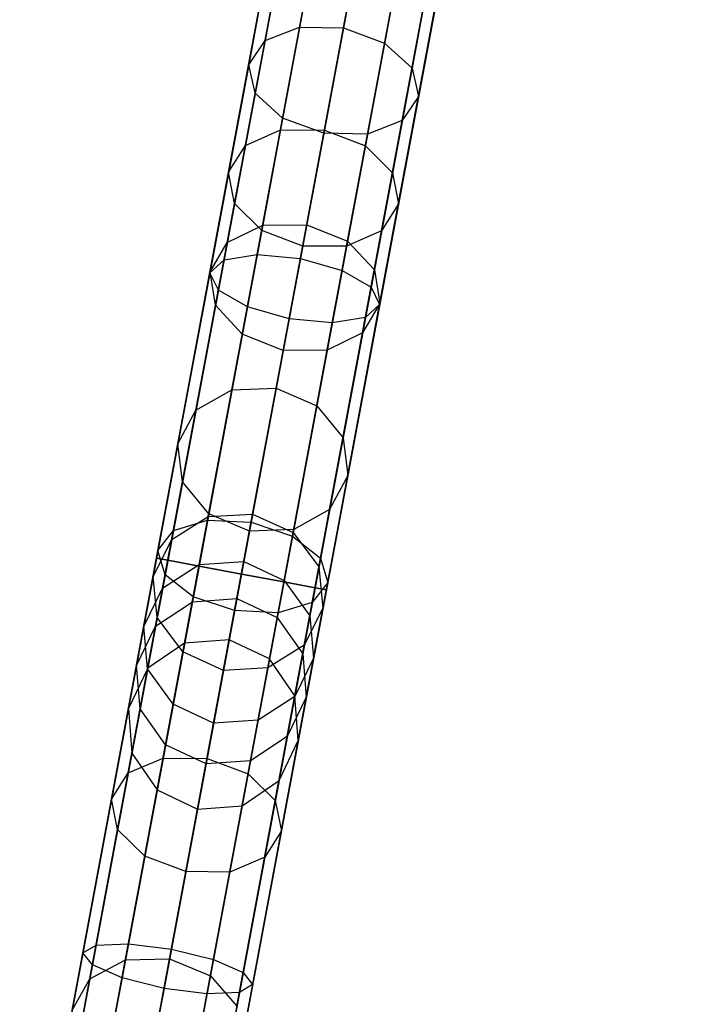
# Model space of a CAD drawing. Extents: x -129 to 129, y -127 to 130.
# Tile 124 of 188: x -17.46 to -9.66, y -83.41 to -72.02. Entities that reach past the tile are written whole.
import ezdxf

# ---------------------------------------------------------------- set-up
doc = ezdxf.new("R2010")
doc.units = 0
doc.header["$LTSCALE"] = 25.4
doc.layers.get('0').update_dxf_attribs({"linetype": 'CONTINUOUS'})

# ---------------------------------------------------------------- blocks, each defined once
blk = doc.blocks.new('NOME_B_PM2_STL')
at = {"color": 0}
for p, q in [((118.561, -56.76, 524.578), (109.374, -105.909, 524.578)), ((118.561, -56.76, 524.578), (109.374, -105.909, 524.578)), ((109.374, -105.909, 344.578), (118.561, -56.76, 344.578)), ((109.374, -105.909, 344.578), (118.561, -56.76, 344.578)), ((118.693, -56.785, 525.078), (109.505, -105.933, 525.078)), ((118.693, -56.785, 525.078), (109.505, -105.933, 525.078)), ((118.693, -56.785, 524.078), (109.505, -105.933, 524.078)), ((118.693, -56.785, 524.078), (109.505, -105.933, 524.078)), ((109.505, -105.933, 344.078), (118.693, -56.785, 344.078)), ((109.505, -105.933, 344.078), (118.693, -56.785, 344.078)), ((109.505, -105.933, 345.078), (118.693, -56.785, 345.078)), ((109.505, -105.933, 345.078), (118.693, -56.785, 345.078)), ((119.053, -56.852, 525.444), (109.865, -106, 525.444)), ((119.053, -56.852, 525.444), (109.865, -106, 525.444)), ((119.053, -56.852, 523.712), (109.865, -106, 523.712)), ((119.053, -56.852, 523.712), (109.865, -106, 523.712)), ((109.865, -106, 343.712), (119.053, -56.852, 343.712)), ((109.865, -106, 343.712), (119.053, -56.852, 343.712)), ((109.865, -106, 345.444), (119.053, -56.852, 345.444)), ((109.865, -106, 345.444), (119.053, -56.852, 345.444)), ((119.544, -56.944, 523.578), (110.357, -106.092, 523.578)), ((119.544, -56.944, 525.578), (110.357, -106.092, 525.578)), ((119.544, -56.944, 525.578), (110.357, -106.092, 525.578)), ((119.544, -56.944, 523.578), (110.357, -106.092, 523.578)), ((110.357, -106.092, 345.578), (119.544, -56.944, 345.578)), ((110.357, -106.092, 343.578), (119.544, -56.944, 343.578)), ((110.357, -106.092, 343.578), (119.544, -56.944, 343.578)), ((110.357, -106.092, 345.578), (119.544, -56.944, 345.578)), ((120.036, -57.036, 523.712), (110.848, -106.184, 523.712)), ((120.036, -57.036, 523.712), (110.848, -106.184, 523.712)), ((120.036, -57.036, 525.444), (110.848, -106.184, 525.444)), ((120.036, -57.036, 525.444), (110.848, -106.184, 525.444)), ((110.848, -106.184, 345.444), (120.036, -57.036, 345.444)), ((110.848, -106.184, 345.444), (120.036, -57.036, 345.444)), ((110.848, -106.184, 343.712), (120.036, -57.036, 343.712)), ((110.848, -106.184, 343.712), (120.036, -57.036, 343.712)), ((120.395, -57.103, 524.078), (111.208, -106.251, 524.078)), ((120.395, -57.103, 524.078), (111.208, -106.251, 524.078)), ((120.395, -57.103, 525.078), (111.208, -106.251, 525.078)), ((120.395, -57.103, 525.078), (111.208, -106.251, 525.078)), ((111.208, -106.251, 345.078), (120.395, -57.103, 345.078)), ((111.208, -106.251, 345.078), (120.395, -57.103, 345.078)), ((111.208, -106.251, 344.078), (120.395, -57.103, 344.078)), ((111.208, -106.251, 344.078), (120.395, -57.103, 344.078)), ((120.527, -57.127, 524.578), (111.34, -106.276, 524.578)), ((120.527, -57.127, 524.578), (111.34, -106.276, 524.578)), ((111.34, -106.276, 344.578), (120.527, -57.127, 344.578)), ((111.34, -106.276, 344.578), (120.527, -57.127, 344.578)), ((117.654, -61.612, 327.578), (114.313, -79.484, 327.578)), ((117.654, -61.612, 327.578), (114.313, -79.484, 327.578)), ((117.786, -61.637, 328.078), (114.445, -79.508, 328.078)), ((117.786, -61.637, 328.078), (114.445, -79.508, 328.078)), ((117.786, -61.637, 327.078), (114.445, -79.508, 327.078)), ((117.786, -61.637, 327.078), (114.445, -79.508, 327.078)), ((118.146, -61.704, 328.444), (114.805, -79.575, 328.444)), ((118.146, -61.704, 328.444), (114.805, -79.575, 328.444)), ((118.146, -61.704, 326.712), (114.805, -79.575, 326.712)), ((118.146, -61.704, 326.712), (114.805, -79.575, 326.712)), ((118.637, -61.796, 326.578), (115.296, -79.667, 326.578)), ((118.637, -61.796, 328.578), (115.296, -79.667, 328.578)), ((118.637, -61.796, 328.578), (115.296, -79.667, 328.578)), ((118.637, -61.796, 326.578), (115.296, -79.667, 326.578)), ((119.128, -61.888, 326.712), (115.788, -79.759, 326.712)), ((119.128, -61.888, 326.712), (115.788, -79.759, 326.712)), ((119.128, -61.888, 328.444), (115.788, -79.759, 328.444)), ((119.128, -61.888, 328.444), (115.788, -79.759, 328.444)), ((119.488, -61.955, 327.078), (116.148, -79.826, 327.078)), ((119.488, -61.955, 327.078), (116.148, -79.826, 327.078)), ((119.488, -61.955, 328.078), (116.148, -79.826, 328.078)), ((119.488, -61.955, 328.078), (116.148, -79.826, 328.078)), ((119.62, -61.98, 327.578), (116.279, -79.851, 327.578)), ((119.62, -61.98, 327.578), (116.279, -79.851, 327.578)), ((115.748, -74.531, 33.584), (116.459, -70.727, 30.789)), ((115.748, -74.531, 33.584), (116.459, -70.727, 30.789)), ((116.459, -70.727, 688.367), (115.97, -73.341, 686.61)), ((116.459, -70.727, 688.367), (115.97, -73.341, 686.61)), ((115.342, -74.709, 33.316), (116.067, -70.832, 30.468)), ((115.342, -74.709, 33.316), (116.067, -70.832, 30.468)), ((116.067, -70.832, 688.688), (115.569, -73.496, 686.897)), ((116.067, -70.832, 688.688), (115.569, -73.496, 686.897)), ((116.962, -70.755, 30.907), (116.256, -74.533, 33.682)), ((116.962, -70.755, 30.907), (116.256, -74.533, 33.682)), ((116.477, -73.351, 686.505), (116.962, -70.755, 688.249)), ((116.477, -73.351, 686.505), (116.962, -70.755, 688.249)), ((116.731, -74.715, 33.584), (117.442, -70.91, 30.789)), ((116.731, -74.715, 33.584), (117.442, -70.91, 30.789)), ((117.442, -70.91, 688.367), (116.953, -73.525, 686.61)), ((117.442, -70.91, 688.367), (116.953, -73.525, 686.61)), ((115.148, -75.02, 32.951), (115.891, -71.043, 30.029)), ((115.148, -75.02, 32.951), (115.891, -71.043, 30.029)), ((115.891, -71.043, 689.126), (115.38, -73.776, 687.29)), ((115.891, -71.043, 689.126), (115.38, -73.776, 687.29)), ((117.045, -75.028, 33.316), (117.769, -71.15, 30.468)), ((117.045, -75.028, 33.316), (117.769, -71.15, 30.468)), ((117.769, -71.15, 688.688), (117.271, -73.814, 686.897)), ((117.769, -71.15, 688.688), (117.271, -73.814, 686.897)), ((115.217, -75.38, 32.585), (115.979, -71.303, 29.591)), ((115.217, -75.38, 32.585), (115.979, -71.303, 29.591)), ((115.979, -71.303, 689.565), (115.455, -74.104, 687.683)), ((115.979, -71.303, 689.565), (115.455, -74.104, 687.683)), ((117.114, -75.387, 32.951), (117.857, -71.411, 30.029)), ((117.114, -75.387, 32.951), (117.857, -71.411, 30.029)), ((117.857, -71.411, 689.126), (117.346, -74.143, 687.29)), ((117.857, -71.411, 689.126), (117.346, -74.143, 687.29)), ((115.531, -75.692, 32.317), (116.306, -71.543, 29.269)), ((115.531, -75.692, 32.317), (116.306, -71.543, 29.269)), ((116.306, -71.543, 689.886), (115.773, -74.394, 687.971)), ((116.306, -71.543, 689.886), (115.773, -74.394, 687.971)), ((116.919, -75.698, 32.585), (117.681, -71.622, 29.591)), ((116.919, -75.698, 32.585), (117.681, -71.622, 29.591)), ((117.681, -71.622, 689.565), (117.158, -74.423, 687.683)), ((117.681, -71.622, 689.565), (117.158, -74.423, 687.683)), ((116.005, -75.874, 32.219), (116.786, -71.698, 29.152)), ((116.005, -75.874, 32.219), (116.786, -71.698, 29.152)), ((116.786, -71.698, 690.004), (116.25, -74.568, 688.076)), ((116.786, -71.698, 690.004), (116.25, -74.568, 688.076)), ((116.514, -75.876, 32.317), (117.289, -71.727, 29.269)), ((116.514, -75.876, 32.317), (117.289, -71.727, 29.269)), ((117.289, -71.727, 689.886), (116.756, -74.578, 687.971)), ((117.289, -71.727, 689.886), (116.756, -74.578, 687.971)), ((114.93, -76.183, 542.892), (115.574, -72.737, 541.909)), ((114.93, -76.183, 542.892), (115.574, -72.737, 541.909)), ((115.095, -76.032, 543.359), (115.723, -72.673, 542.401)), ((115.095, -76.032, 543.359), (115.723, -72.673, 542.401)), ((115.479, -75.971, 543.701), (116.095, -72.675, 542.761)), ((115.479, -75.971, 543.701), (116.095, -72.675, 542.761)), ((116.591, -72.743, 542.893), (115.979, -76.016, 543.827)), ((116.591, -72.743, 542.893), (115.979, -76.016, 543.827)), ((115.029, -76.383, 542.425), (115.689, -72.851, 541.418)), ((115.029, -76.383, 542.425), (115.689, -72.851, 541.418)), ((116.461, -76.155, 543.701), (117.078, -72.858, 542.761)), ((116.461, -76.155, 543.701), (117.078, -72.858, 542.761)), ((115.365, -76.578, 542.083), (116.037, -72.983, 541.058)), ((115.365, -76.578, 542.083), (116.037, -72.983, 541.058)), ((116.797, -76.35, 543.359), (117.425, -72.991, 542.401)), ((116.797, -76.35, 543.359), (117.425, -72.991, 542.401)), ((115.848, -76.717, 541.958), (116.524, -73.099, 540.926)), ((115.848, -76.717, 541.958), (116.524, -73.099, 540.926)), ((116.896, -76.55, 542.892), (117.54, -73.104, 541.909)), ((116.896, -76.55, 542.892), (117.54, -73.104, 541.909)), ((116.348, -76.762, 542.083), (117.02, -73.167, 541.058)), ((116.348, -76.762, 542.083), (117.02, -73.167, 541.058)), ((116.732, -76.701, 542.425), (117.392, -73.169, 541.418)), ((116.732, -76.701, 542.425), (117.392, -73.169, 541.418)), ((115.97, -73.341, 686.61), (115.542, -75.632, 684.436)), ((115.97, -73.341, 686.61), (115.542, -75.632, 684.436)), ((115.569, -73.496, 686.897), (115.97, -73.341, 686.61)), ((115.569, -73.496, 686.897), (115.97, -73.341, 686.61)), ((115.97, -73.341, 686.61), (116.477, -73.351, 686.505)), ((115.97, -73.341, 686.61), (116.477, -73.351, 686.505)), ((116.052, -75.627, 684.346), (116.477, -73.351, 686.505)), ((116.052, -75.627, 684.346), (116.477, -73.351, 686.505)), ((116.477, -73.351, 686.505), (116.953, -73.525, 686.61)), ((116.477, -73.351, 686.505), (116.953, -73.525, 686.61)), ((115.569, -73.496, 686.897), (115.132, -75.831, 684.682)), ((115.569, -73.496, 686.897), (115.132, -75.831, 684.682)), ((115.38, -73.776, 687.29), (115.569, -73.496, 686.897)), ((115.38, -73.776, 687.29), (115.569, -73.496, 686.897)), ((116.953, -73.525, 686.61), (116.525, -75.816, 684.436)), ((116.953, -73.525, 686.61), (116.525, -75.816, 684.436)), ((116.953, -73.525, 686.61), (117.271, -73.814, 686.897)), ((116.953, -73.525, 686.61), (117.271, -73.814, 686.897)), ((115.38, -73.776, 687.29), (114.933, -76.171, 685.018)), ((115.38, -73.776, 687.29), (114.933, -76.171, 685.018)), ((115.455, -74.104, 687.683), (115.38, -73.776, 687.29)), ((115.455, -74.104, 687.683), (115.38, -73.776, 687.29)), ((117.271, -73.814, 686.897), (116.835, -76.15, 684.682)), ((117.271, -73.814, 686.897), (116.835, -76.15, 684.682)), ((117.271, -73.814, 686.897), (117.346, -74.143, 687.29)), ((117.271, -73.814, 686.897), (117.346, -74.143, 687.29)), ((115.455, -74.104, 687.683), (114.996, -76.559, 685.354)), ((115.455, -74.104, 687.683), (114.996, -76.559, 685.354)), ((115.773, -74.394, 687.971), (115.455, -74.104, 687.683)), ((115.773, -74.394, 687.971), (115.455, -74.104, 687.683)), ((117.346, -74.143, 687.29), (116.898, -76.538, 685.018)), ((117.346, -74.143, 687.29), (116.898, -76.538, 685.018)), ((117.346, -74.143, 687.29), (117.158, -74.423, 687.683)), ((117.346, -74.143, 687.29), (117.158, -74.423, 687.683)), ((115.773, -74.394, 687.971), (115.306, -76.893, 685.6)), ((115.773, -74.394, 687.971), (115.306, -76.893, 685.6)), ((116.25, -74.568, 688.076), (115.773, -74.394, 687.971)), ((116.25, -74.568, 688.076), (115.773, -74.394, 687.971)), ((117.158, -74.423, 687.683), (116.699, -76.878, 685.354)), ((117.158, -74.423, 687.683), (116.699, -76.878, 685.354)), ((117.158, -74.423, 687.683), (116.756, -74.578, 687.971)), ((117.158, -74.423, 687.683), (116.756, -74.578, 687.971)), ((115.186, -77.537, 37.25), (115.748, -74.531, 33.584)), ((115.186, -77.537, 37.25), (115.748, -74.531, 33.584)), ((115.342, -74.709, 33.316), (115.748, -74.531, 33.584)), ((115.342, -74.709, 33.316), (115.748, -74.531, 33.584)), ((116.256, -74.533, 33.682), (115.698, -77.518, 37.323)), ((116.256, -74.533, 33.682), (115.698, -77.518, 37.323)), ((115.748, -74.531, 33.584), (116.256, -74.533, 33.682)), ((115.748, -74.531, 33.584), (116.256, -74.533, 33.682)), ((116.25, -74.568, 688.076), (115.779, -77.082, 685.69)), ((116.25, -74.568, 688.076), (115.779, -77.082, 685.69)), ((116.756, -74.578, 687.971), (116.25, -74.568, 688.076)), ((116.756, -74.578, 687.971), (116.25, -74.568, 688.076)), ((116.256, -74.533, 33.682), (116.731, -74.715, 33.584)), ((116.256, -74.533, 33.682), (116.731, -74.715, 33.584)), ((116.756, -74.578, 687.971), (116.289, -77.077, 685.6)), ((116.756, -74.578, 687.971), (116.289, -77.077, 685.6)), ((114.769, -77.773, 37.053), (115.342, -74.709, 33.316)), ((114.769, -77.773, 37.053), (115.342, -74.709, 33.316)), ((115.148, -75.02, 32.951), (115.342, -74.709, 33.316)), ((115.148, -75.02, 32.951), (115.342, -74.709, 33.316)), ((116.169, -77.721, 37.25), (116.731, -74.715, 33.584)), ((116.169, -77.721, 37.25), (116.731, -74.715, 33.584)), ((116.731, -74.715, 33.584), (117.045, -75.028, 33.316)), ((116.731, -74.715, 33.584), (117.045, -75.028, 33.316)), ((114.56, -78.162, 36.783), (115.148, -75.02, 32.951)), ((114.56, -78.162, 36.783), (115.148, -75.02, 32.951)), ((115.217, -75.38, 32.585), (115.148, -75.02, 32.951)), ((115.217, -75.38, 32.585), (115.148, -75.02, 32.951)), ((116.472, -78.091, 37.053), (117.045, -75.028, 33.316)), ((116.472, -78.091, 37.053), (117.045, -75.028, 33.316)), ((117.045, -75.028, 33.316), (117.114, -75.387, 32.951)), ((117.045, -75.028, 33.316), (117.114, -75.387, 32.951)), ((114.615, -78.6, 36.513), (115.217, -75.38, 32.585)), ((114.615, -78.6, 36.513), (115.217, -75.38, 32.585)), ((115.531, -75.692, 32.317), (115.217, -75.38, 32.585)), ((115.531, -75.692, 32.317), (115.217, -75.38, 32.585)), ((116.526, -78.529, 36.783), (117.114, -75.387, 32.951)), ((116.526, -78.529, 36.783), (117.114, -75.387, 32.951)), ((117.114, -75.387, 32.951), (116.919, -75.698, 32.585)), ((117.114, -75.387, 32.951), (116.919, -75.698, 32.585)), ((114.918, -78.97, 36.315), (115.531, -75.692, 32.317)), ((114.918, -78.97, 36.315), (115.531, -75.692, 32.317)), ((115.132, -75.831, 684.682), (115.542, -75.632, 684.436)), ((115.132, -75.831, 684.682), (115.542, -75.632, 684.436)), ((115.542, -75.632, 684.436), (115.186, -77.537, 681.905)), ((115.542, -75.632, 684.436), (115.186, -77.537, 681.905)), ((116.005, -75.874, 32.219), (115.531, -75.692, 32.317)), ((116.005, -75.874, 32.219), (115.531, -75.692, 32.317)), ((115.542, -75.632, 684.436), (116.052, -75.627, 684.346)), ((115.542, -75.632, 684.436), (116.052, -75.627, 684.346)), ((115.698, -77.518, 681.833), (116.052, -75.627, 684.346)), ((115.698, -77.518, 681.833), (116.052, -75.627, 684.346)), ((116.052, -75.627, 684.346), (116.525, -75.816, 684.436)), ((116.052, -75.627, 684.346), (116.525, -75.816, 684.436)), ((116.317, -78.919, 36.513), (116.919, -75.698, 32.585)), ((116.317, -78.919, 36.513), (116.919, -75.698, 32.585)), ((116.919, -75.698, 32.585), (116.514, -75.876, 32.317)), ((116.919, -75.698, 32.585), (116.514, -75.876, 32.317)), ((115.132, -75.831, 684.682), (114.769, -77.773, 682.103)), ((115.132, -75.831, 684.682), (114.769, -77.773, 682.103)), ((114.933, -76.171, 685.018), (115.132, -75.831, 684.682)), ((114.933, -76.171, 685.018), (115.132, -75.831, 684.682)), ((116.525, -75.816, 684.436), (116.169, -77.721, 681.905)), ((116.525, -75.816, 684.436), (116.169, -77.721, 681.905)), ((116.525, -75.816, 684.436), (116.835, -76.15, 684.682)), ((116.525, -75.816, 684.436), (116.835, -76.15, 684.682)), ((115.389, -79.173, 36.243), (116.005, -75.874, 32.219)), ((115.389, -79.173, 36.243), (116.005, -75.874, 32.219)), ((115.901, -79.154, 36.315), (116.514, -75.876, 32.317)), ((115.901, -79.154, 36.315), (116.514, -75.876, 32.317)), ((116.514, -75.876, 32.317), (116.005, -75.874, 32.219)), ((116.514, -75.876, 32.317), (116.005, -75.874, 32.219)), ((114.509, -79.165, 544.922), (115.095, -76.032, 543.359)), ((114.509, -79.165, 544.922), (115.095, -76.032, 543.359)), ((114.904, -79.046, 545.234), (115.479, -75.971, 543.701)), ((114.904, -79.046, 545.234), (115.479, -75.971, 543.701)), ((114.93, -76.183, 542.892), (115.095, -76.032, 543.359)), ((114.93, -76.183, 542.892), (115.095, -76.032, 543.359)), ((115.095, -76.032, 543.359), (115.479, -75.971, 543.701)), ((115.095, -76.032, 543.359), (115.479, -75.971, 543.701)), ((115.979, -76.016, 543.827), (115.408, -79.069, 545.349)), ((115.979, -76.016, 543.827), (115.408, -79.069, 545.349)), ((115.479, -75.971, 543.701), (115.979, -76.016, 543.827)), ((115.479, -75.971, 543.701), (115.979, -76.016, 543.827)), ((115.979, -76.016, 543.827), (116.461, -76.155, 543.701)), ((115.979, -76.016, 543.827), (116.461, -76.155, 543.701)), ((114.33, -79.396, 544.495), (114.93, -76.183, 542.892)), ((114.33, -79.396, 544.495), (114.93, -76.183, 542.892)), ((114.933, -76.171, 685.018), (114.56, -78.162, 682.373)), ((114.933, -76.171, 685.018), (114.56, -78.162, 682.373)), ((115.029, -76.383, 542.425), (114.93, -76.183, 542.892)), ((115.029, -76.383, 542.425), (114.93, -76.183, 542.892)), ((114.996, -76.559, 685.354), (114.933, -76.171, 685.018)), ((114.996, -76.559, 685.354), (114.933, -76.171, 685.018)), ((115.887, -79.229, 545.234), (116.461, -76.155, 543.701)), ((115.887, -79.229, 545.234), (116.461, -76.155, 543.701)), ((116.461, -76.155, 543.701), (116.797, -76.35, 543.359)), ((116.461, -76.155, 543.701), (116.797, -76.35, 543.359)), ((116.835, -76.15, 684.682), (116.472, -78.091, 682.103)), ((116.835, -76.15, 684.682), (116.472, -78.091, 682.103)), ((116.835, -76.15, 684.682), (116.898, -76.538, 685.018)), ((116.835, -76.15, 684.682), (116.898, -76.538, 685.018)), ((114.413, -79.677, 544.068), (115.029, -76.383, 542.425)), ((114.413, -79.677, 544.068), (115.029, -76.383, 542.425)), ((115.365, -76.578, 542.083), (115.029, -76.383, 542.425)), ((115.365, -76.578, 542.083), (115.029, -76.383, 542.425)), ((116.212, -79.484, 544.922), (116.797, -76.35, 543.359)), ((116.212, -79.484, 544.922), (116.797, -76.35, 543.359)), ((116.797, -76.35, 543.359), (116.896, -76.55, 542.892)), ((116.797, -76.35, 543.359), (116.896, -76.55, 542.892)), ((114.996, -76.559, 685.354), (114.615, -78.6, 682.643)), ((114.996, -76.559, 685.354), (114.615, -78.6, 682.643)), ((114.738, -79.931, 543.755), (115.365, -76.578, 542.083)), ((114.738, -79.931, 543.755), (115.365, -76.578, 542.083)), ((115.306, -76.893, 685.6), (114.996, -76.559, 685.354)), ((115.306, -76.893, 685.6), (114.996, -76.559, 685.354)), ((115.848, -76.717, 541.958), (115.365, -76.578, 542.083)), ((115.848, -76.717, 541.958), (115.365, -76.578, 542.083)), ((116.296, -79.764, 544.495), (116.896, -76.55, 542.892)), ((116.296, -79.764, 544.495), (116.896, -76.55, 542.892)), ((116.898, -76.538, 685.018), (116.526, -78.529, 682.373)), ((116.898, -76.538, 685.018), (116.526, -78.529, 682.373)), ((116.898, -76.538, 685.018), (116.699, -76.878, 685.354)), ((116.898, -76.538, 685.018), (116.699, -76.878, 685.354)), ((116.896, -76.55, 542.892), (116.732, -76.701, 542.425)), ((116.896, -76.55, 542.892), (116.732, -76.701, 542.425)), ((115.217, -80.091, 543.641), (115.848, -76.717, 541.958)), ((115.217, -80.091, 543.641), (115.848, -76.717, 541.958)), ((115.721, -80.115, 543.755), (116.348, -76.762, 542.083)), ((115.721, -80.115, 543.755), (116.348, -76.762, 542.083)), ((116.348, -76.762, 542.083), (115.848, -76.717, 541.958)), ((116.348, -76.762, 542.083), (115.848, -76.717, 541.958)), ((116.116, -79.995, 544.068), (116.732, -76.701, 542.425)), ((116.116, -79.995, 544.068), (116.732, -76.701, 542.425)), ((116.732, -76.701, 542.425), (116.348, -76.762, 542.083)), ((116.732, -76.701, 542.425), (116.348, -76.762, 542.083)), ((115.306, -76.893, 685.6), (114.918, -78.97, 682.84)), ((115.306, -76.893, 685.6), (114.918, -78.97, 682.84)), ((115.779, -77.082, 685.69), (115.306, -76.893, 685.6)), ((115.779, -77.082, 685.69), (115.306, -76.893, 685.6)), ((116.699, -76.878, 685.354), (116.289, -77.077, 685.6)), ((116.699, -76.878, 685.354), (116.289, -77.077, 685.6)), ((116.699, -76.878, 685.354), (116.317, -78.919, 682.643)), ((116.699, -76.878, 685.354), (116.317, -78.919, 682.643)), ((115.779, -77.082, 685.69), (115.389, -79.173, 682.913)), ((115.779, -77.082, 685.69), (115.389, -79.173, 682.913)), ((116.289, -77.077, 685.6), (115.779, -77.082, 685.69)), ((116.289, -77.077, 685.6), (115.779, -77.082, 685.69)), ((116.289, -77.077, 685.6), (115.901, -79.154, 682.84)), ((116.289, -77.077, 685.6), (115.901, -79.154, 682.84)), ((114.769, -77.773, 682.103), (115.186, -77.537, 681.905)), ((114.769, -77.773, 682.103), (115.186, -77.537, 681.905)), ((114.769, -77.773, 37.053), (115.186, -77.537, 37.25)), ((114.769, -77.773, 37.053), (115.186, -77.537, 37.25)), ((114.808, -79.558, 41.559), (115.186, -77.537, 37.25)), ((114.808, -79.558, 41.559), (115.186, -77.537, 37.25)), ((115.186, -77.537, 681.905), (114.912, -79.003, 679.088)), ((115.186, -77.537, 681.905), (114.912, -79.003, 679.088)), ((115.186, -77.537, 681.905), (115.698, -77.518, 681.833)), ((115.186, -77.537, 681.905), (115.698, -77.518, 681.833)), ((115.186, -77.537, 37.25), (115.698, -77.518, 37.323)), ((115.186, -77.537, 37.25), (115.698, -77.518, 37.323)), ((115.698, -77.518, 37.323), (115.323, -79.524, 41.602)), ((115.698, -77.518, 37.323), (115.323, -79.524, 41.602)), ((115.426, -78.973, 679.036), (115.698, -77.518, 681.833)), ((115.426, -78.973, 679.036), (115.698, -77.518, 681.833)), ((115.698, -77.518, 681.833), (116.169, -77.721, 681.905)), ((115.698, -77.518, 681.833), (116.169, -77.721, 681.905)), ((115.698, -77.518, 37.323), (116.169, -77.721, 37.25)), ((115.698, -77.518, 37.323), (116.169, -77.721, 37.25)), ((114.384, -79.832, 41.444), (114.769, -77.773, 37.053)), ((114.384, -79.832, 41.444), (114.769, -77.773, 37.053)), ((114.769, -77.773, 682.103), (114.49, -79.266, 679.232)), ((114.769, -77.773, 682.103), (114.49, -79.266, 679.232)), ((114.56, -78.162, 682.373), (114.769, -77.773, 682.103)), ((114.56, -78.162, 682.373), (114.769, -77.773, 682.103)), ((114.56, -78.162, 36.783), (114.769, -77.773, 37.053)), ((114.56, -78.162, 36.783), (114.769, -77.773, 37.053)), ((115.791, -79.741, 41.559), (116.169, -77.721, 37.25)), ((115.791, -79.741, 41.559), (116.169, -77.721, 37.25)), ((116.169, -77.721, 681.905), (115.895, -79.186, 679.088)), ((116.169, -77.721, 681.905), (115.895, -79.186, 679.088)), ((116.169, -77.721, 681.905), (116.472, -78.091, 682.103)), ((116.169, -77.721, 681.905), (116.472, -78.091, 682.103)), ((116.169, -77.721, 37.25), (116.472, -78.091, 37.053)), ((116.169, -77.721, 37.25), (116.472, -78.091, 37.053)), ((116.087, -80.15, 41.444), (116.472, -78.091, 37.053)), ((116.087, -80.15, 41.444), (116.472, -78.091, 37.053)), ((116.472, -78.091, 682.103), (116.193, -79.585, 679.232)), ((116.472, -78.091, 682.103), (116.193, -79.585, 679.232)), ((116.472, -78.091, 682.103), (116.526, -78.529, 682.373)), ((116.472, -78.091, 682.103), (116.526, -78.529, 682.373)), ((116.472, -78.091, 37.053), (116.526, -78.529, 36.783)), ((116.472, -78.091, 37.053), (116.526, -78.529, 36.783)), ((114.166, -80.274, 41.287), (114.56, -78.162, 36.783)), ((114.166, -80.274, 41.287), (114.56, -78.162, 36.783)), ((114.56, -78.162, 682.373), (114.274, -79.694, 679.428)), ((114.56, -78.162, 682.373), (114.274, -79.694, 679.428)), ((114.615, -78.6, 682.643), (114.56, -78.162, 682.373)), ((114.615, -78.6, 682.643), (114.56, -78.162, 682.373)), ((114.615, -78.6, 36.513), (114.56, -78.162, 36.783)), ((114.615, -78.6, 36.513), (114.56, -78.162, 36.783)), ((116.132, -80.641, 41.287), (116.526, -78.529, 36.783)), ((116.132, -80.641, 41.287), (116.526, -78.529, 36.783)), ((116.526, -78.529, 682.373), (116.24, -80.061, 679.428)), ((116.526, -78.529, 682.373), (116.24, -80.061, 679.428)), ((116.526, -78.529, 682.373), (116.317, -78.919, 682.643)), ((116.526, -78.529, 682.373), (116.317, -78.919, 682.643)), ((116.526, -78.529, 36.783), (116.317, -78.919, 36.513)), ((116.526, -78.529, 36.783), (116.317, -78.919, 36.513)), ((114.21, -80.765, 41.13), (114.615, -78.6, 36.513)), ((114.21, -80.765, 41.13), (114.615, -78.6, 36.513)), ((114.615, -78.6, 682.643), (114.321, -80.17, 679.624)), ((114.615, -78.6, 682.643), (114.321, -80.17, 679.624)), ((114.918, -78.97, 682.84), (114.615, -78.6, 682.643)), ((114.918, -78.97, 682.84), (114.615, -78.6, 682.643)), ((114.918, -78.97, 36.315), (114.615, -78.6, 36.513)), ((114.918, -78.97, 36.315), (114.615, -78.6, 36.513)), ((116.317, -78.919, 682.643), (115.901, -79.154, 682.84)), ((116.317, -78.919, 682.643), (115.901, -79.154, 682.84)), ((116.317, -78.919, 36.513), (115.901, -79.154, 36.315)), ((116.317, -78.919, 36.513), (115.901, -79.154, 36.315)), ((115.913, -81.083, 41.13), (116.317, -78.919, 36.513)), ((115.913, -81.083, 41.13), (116.317, -78.919, 36.513)), ((116.317, -78.919, 682.643), (116.024, -80.489, 679.624)), ((116.317, -78.919, 682.643), (116.024, -80.489, 679.624)), ((114.49, -79.266, 679.232), (114.912, -79.003, 679.088)), ((114.49, -79.266, 679.232), (114.912, -79.003, 679.088)), ((114.506, -81.174, 41.015), (114.918, -78.97, 36.315)), ((114.506, -81.174, 41.015), (114.918, -78.97, 36.315)), ((114.918, -78.97, 682.84), (114.619, -80.569, 679.768)), ((114.918, -78.97, 682.84), (114.619, -80.569, 679.768)), ((114.912, -79.003, 679.088), (114.728, -79.988, 676.063)), ((114.912, -79.003, 679.088), (114.728, -79.988, 676.063)), ((114.912, -79.003, 679.088), (115.426, -78.973, 679.036)), ((114.912, -79.003, 679.088), (115.426, -78.973, 679.036)), ((115.389, -79.173, 682.913), (114.918, -78.97, 682.84)), ((115.389, -79.173, 682.913), (114.918, -78.97, 682.84)), ((115.389, -79.173, 36.243), (114.918, -78.97, 36.315)), ((115.389, -79.173, 36.243), (114.918, -78.97, 36.315)), ((115.243, -79.952, 676.031), (115.426, -78.973, 679.036)), ((115.243, -79.952, 676.031), (115.426, -78.973, 679.036)), ((115.426, -78.973, 679.036), (115.895, -79.186, 679.088)), ((115.426, -78.973, 679.036), (115.895, -79.186, 679.088)), ((114.39, -81.796, 547.309), (114.904, -79.046, 545.234)), ((114.39, -81.796, 547.309), (114.904, -79.046, 545.234)), ((114.509, -79.165, 544.922), (114.904, -79.046, 545.234)), ((114.509, -79.165, 544.922), (114.904, -79.046, 545.234)), ((115.408, -79.069, 545.349), (114.898, -81.8, 547.409)), ((115.408, -79.069, 545.349), (114.898, -81.8, 547.409)), ((114.904, -79.046, 545.234), (115.408, -79.069, 545.349)), ((114.904, -79.046, 545.234), (115.408, -79.069, 545.349)), ((115.901, -79.154, 682.84), (115.389, -79.173, 682.913)), ((115.901, -79.154, 682.84), (115.389, -79.173, 682.913)), ((115.901, -79.154, 36.315), (115.389, -79.173, 36.243)), ((115.901, -79.154, 36.315), (115.389, -79.173, 36.243)), ((115.408, -79.069, 545.349), (115.887, -79.229, 545.234)), ((115.408, -79.069, 545.349), (115.887, -79.229, 545.234)), ((115.489, -81.357, 41.015), (115.901, -79.154, 36.315)), ((115.489, -81.357, 41.015), (115.901, -79.154, 36.315)), ((115.901, -79.154, 682.84), (115.602, -80.752, 679.768)), ((115.901, -79.154, 682.84), (115.602, -80.752, 679.768)), ((113.985, -81.968, 547.036), (114.509, -79.165, 544.922)), ((113.985, -81.968, 547.036), (114.509, -79.165, 544.922)), ((114.274, -79.694, 679.428), (114.49, -79.266, 679.232)), ((114.274, -79.694, 679.428), (114.49, -79.266, 679.232)), ((114.49, -79.266, 679.232), (114.302, -80.271, 676.148)), ((114.49, -79.266, 679.232), (114.302, -80.271, 676.148)), ((114.33, -79.396, 544.495), (114.509, -79.165, 544.922)), ((114.33, -79.396, 544.495), (114.509, -79.165, 544.922)), ((114.974, -81.391, 40.972), (115.389, -79.173, 36.243)), ((114.974, -81.391, 40.972), (115.389, -79.173, 36.243)), ((115.389, -79.173, 682.913), (115.088, -80.782, 679.821)), ((115.389, -79.173, 682.913), (115.088, -80.782, 679.821)), ((115.373, -81.98, 547.309), (115.887, -79.229, 545.234)), ((115.373, -81.98, 547.309), (115.887, -79.229, 545.234)), ((115.895, -79.186, 679.088), (115.711, -80.172, 676.063)), ((115.895, -79.186, 679.088), (115.711, -80.172, 676.063)), ((115.887, -79.229, 545.234), (116.212, -79.484, 544.922)), ((115.887, -79.229, 545.234), (116.212, -79.484, 544.922)), ((115.895, -79.186, 679.088), (116.193, -79.585, 679.232)), ((115.895, -79.186, 679.088), (116.193, -79.585, 679.232)), ((114.313, -79.484, 327.578), (113.46, -84.049, 327.031)), ((114.313, -79.484, 327.578), (113.46, -84.049, 327.031)), ((113.792, -82.271, 546.663), (114.33, -79.396, 544.495)), ((113.792, -82.271, 546.663), (114.33, -79.396, 544.495)), ((114.313, -79.484, 327.578), (114.445, -79.508, 328.078)), ((114.445, -79.508, 327.078), (114.313, -79.484, 327.578)), ((114.313, -79.484, 327.578), (114.445, -79.508, 328.078)), ((114.445, -79.508, 327.078), (114.313, -79.484, 327.578)), ((114.413, -79.677, 544.068), (114.33, -79.396, 544.495)), ((114.413, -79.677, 544.068), (114.33, -79.396, 544.495)), ((115.688, -82.287, 547.036), (116.212, -79.484, 544.922)), ((115.688, -82.287, 547.036), (116.212, -79.484, 544.922)), ((116.212, -79.484, 544.922), (116.296, -79.764, 544.495)), ((116.212, -79.484, 544.922), (116.296, -79.764, 544.495)), ((114.445, -79.508, 328.078), (113.57, -84.188, 327.517)), ((114.445, -79.508, 328.078), (113.57, -84.188, 327.517)), ((114.445, -79.508, 327.078), (113.613, -83.96, 326.545)), ((114.445, -79.508, 327.078), (113.613, -83.96, 326.545)), ((114.805, -79.575, 328.444), (113.914, -84.339, 327.873)), ((114.805, -79.575, 328.444), (113.914, -84.339, 327.873)), ((114.805, -79.575, 326.712), (113.988, -83.943, 326.189)), ((114.805, -79.575, 326.712), (113.988, -83.943, 326.189)), ((114.384, -79.832, 41.444), (114.808, -79.558, 41.559)), ((114.384, -79.832, 41.444), (114.808, -79.558, 41.559)), ((114.445, -79.508, 328.078), (114.805, -79.575, 328.444)), ((114.805, -79.575, 326.712), (114.445, -79.508, 327.078)), ((114.445, -79.508, 328.078), (114.805, -79.575, 328.444)), ((114.805, -79.575, 326.712), (114.445, -79.508, 327.078)), ((114.638, -80.466, 46.243), (114.808, -79.558, 41.559)), ((114.638, -80.466, 46.243), (114.808, -79.558, 41.559)), ((114.805, -79.575, 328.444), (115.296, -79.667, 328.578)), ((115.296, -79.667, 326.578), (114.805, -79.575, 326.712)), ((114.805, -79.575, 328.444), (115.296, -79.667, 328.578)), ((115.296, -79.667, 326.578), (114.805, -79.575, 326.712)), ((114.808, -79.558, 41.559), (115.323, -79.524, 41.602)), ((114.808, -79.558, 41.559), (115.323, -79.524, 41.602)), ((115.323, -79.524, 41.602), (115.154, -80.427, 46.252)), ((115.323, -79.524, 41.602), (115.154, -80.427, 46.252)), ((115.323, -79.524, 41.602), (115.791, -79.741, 41.559)), ((115.323, -79.524, 41.602), (115.791, -79.741, 41.559)), ((116.193, -79.585, 679.232), (116.005, -80.589, 676.148)), ((116.193, -79.585, 679.232), (116.005, -80.589, 676.148)), ((116.193, -79.585, 679.232), (116.24, -80.061, 679.428)), ((116.193, -79.585, 679.232), (116.24, -80.061, 679.428)), ((113.863, -82.623, 546.29), (114.413, -79.677, 544.068)), ((113.863, -82.623, 546.29), (114.413, -79.677, 544.068)), ((114.274, -79.694, 679.428), (114.081, -80.724, 676.266)), ((114.274, -79.694, 679.428), (114.081, -80.724, 676.266)), ((114.321, -80.17, 679.624), (114.274, -79.694, 679.428)), ((114.321, -80.17, 679.624), (114.274, -79.694, 679.428)), ((115.296, -79.667, 328.578), (114.4, -84.461, 328.004)), ((115.296, -79.667, 328.578), (114.4, -84.461, 328.004)), ((114.738, -79.931, 543.755), (114.413, -79.677, 544.068)), ((114.738, -79.931, 543.755), (114.413, -79.677, 544.068)), ((114.485, -84.005, 326.058), (115.296, -79.667, 326.578)), ((114.485, -84.005, 326.058), (115.296, -79.667, 326.578)), ((115.788, -79.759, 326.712), (115.296, -79.667, 326.578)), ((115.296, -79.667, 328.578), (115.788, -79.759, 328.444)), ((115.788, -79.759, 326.712), (115.296, -79.667, 326.578)), ((115.296, -79.667, 328.578), (115.788, -79.759, 328.444)), ((114.166, -80.274, 41.287), (114.384, -79.832, 41.444)), ((114.166, -80.274, 41.287), (114.384, -79.832, 41.444)), ((114.211, -80.758, 46.218), (114.384, -79.832, 41.444)), ((114.211, -80.758, 46.218), (114.384, -79.832, 41.444)), ((115.788, -79.759, 328.444), (114.897, -84.522, 327.873)), ((115.788, -79.759, 328.444), (114.897, -84.522, 327.873)), ((115.788, -79.759, 326.712), (114.971, -84.127, 326.189)), ((115.788, -79.759, 326.712), (114.971, -84.127, 326.189)), ((116.148, -79.826, 328.078), (115.273, -84.506, 327.517)), ((116.148, -79.826, 328.078), (115.273, -84.506, 327.517)), ((116.148, -79.826, 327.078), (115.315, -84.278, 326.545)), ((116.148, -79.826, 327.078), (115.315, -84.278, 326.545)), ((115.621, -80.65, 46.243), (115.791, -79.741, 41.559)), ((115.621, -80.65, 46.243), (115.791, -79.741, 41.559)), ((115.758, -82.639, 546.663), (116.296, -79.764, 544.495)), ((115.758, -82.639, 546.663), (116.296, -79.764, 544.495)), ((116.148, -79.826, 327.078), (115.788, -79.759, 326.712)), ((115.788, -79.759, 328.444), (116.148, -79.826, 328.078)), ((116.148, -79.826, 327.078), (115.788, -79.759, 326.712)), ((115.788, -79.759, 328.444), (116.148, -79.826, 328.078)), ((115.791, -79.741, 41.559), (116.087, -80.15, 41.444)), ((115.791, -79.741, 41.559), (116.087, -80.15, 41.444)), ((116.296, -79.764, 544.495), (116.116, -79.995, 544.068)), ((116.296, -79.764, 544.495), (116.116, -79.995, 544.068)), ((116.279, -79.851, 327.578), (116.148, -79.826, 327.078)), ((116.148, -79.826, 328.078), (116.279, -79.851, 327.578)), ((116.279, -79.851, 327.578), (116.148, -79.826, 327.078)), ((116.148, -79.826, 328.078), (116.279, -79.851, 327.578)), ((114.178, -82.93, 546.017), (114.738, -79.931, 543.755)), ((114.178, -82.93, 546.017), (114.738, -79.931, 543.755)), ((114.728, -79.988, 676.063), (115.243, -79.952, 676.031)), ((114.728, -79.988, 676.063), (115.243, -79.952, 676.031)), ((115.217, -80.091, 543.641), (114.738, -79.931, 543.755)), ((115.217, -80.091, 543.641), (114.738, -79.931, 543.755)), ((115.154, -80.427, 672.903), (115.243, -79.952, 676.031)), ((115.154, -80.427, 672.903), (115.243, -79.952, 676.031)), ((115.243, -79.952, 676.031), (115.711, -80.172, 676.063)), ((115.243, -79.952, 676.031), (115.711, -80.172, 676.063)), ((116.279, -79.851, 327.578), (115.426, -84.417, 327.031)), ((116.279, -79.851, 327.578), (115.426, -84.417, 327.031)), ((114.302, -80.271, 676.148), (114.728, -79.988, 676.063)), ((114.302, -80.271, 676.148), (114.728, -79.988, 676.063)), ((114.728, -79.988, 676.063), (114.638, -80.466, 672.913)), ((114.728, -79.988, 676.063), (114.638, -80.466, 672.913)), ((115.565, -82.941, 546.29), (116.116, -79.995, 544.068)), ((115.565, -82.941, 546.29), (116.116, -79.995, 544.068)), ((116.116, -79.995, 544.068), (115.721, -80.115, 543.755)), ((116.116, -79.995, 544.068), (115.721, -80.115, 543.755)), ((116.24, -80.061, 679.428), (116.024, -80.489, 679.624)), ((116.24, -80.061, 679.428), (116.024, -80.489, 679.624)), ((116.24, -80.061, 679.428), (116.047, -81.091, 676.266)), ((116.24, -80.061, 679.428), (116.047, -81.091, 676.266)), ((114.321, -80.17, 679.624), (114.124, -81.226, 676.383)), ((114.321, -80.17, 679.624), (114.124, -81.226, 676.383)), ((114.619, -80.569, 679.768), (114.321, -80.17, 679.624)), ((114.619, -80.569, 679.768), (114.321, -80.17, 679.624)), ((114.653, -83.11, 545.917), (115.217, -80.091, 543.641)), ((114.653, -83.11, 545.917), (115.217, -80.091, 543.641)), ((115.161, -83.114, 546.017), (115.721, -80.115, 543.755)), ((115.161, -83.114, 546.017), (115.721, -80.115, 543.755)), ((115.721, -80.115, 543.755), (115.217, -80.091, 543.641)), ((115.721, -80.115, 543.755), (115.217, -80.091, 543.641)), ((115.711, -80.172, 676.063), (115.621, -80.65, 672.913)), ((115.711, -80.172, 676.063), (115.621, -80.65, 672.913)), ((115.711, -80.172, 676.063), (116.005, -80.589, 676.148)), ((115.711, -80.172, 676.063), (116.005, -80.589, 676.148)), ((115.914, -81.076, 46.218), (116.087, -80.15, 41.444)), ((115.914, -81.076, 46.218), (116.087, -80.15, 41.444)), ((116.087, -80.15, 41.444), (116.132, -80.641, 41.287)), ((116.087, -80.15, 41.444), (116.132, -80.641, 41.287)), ((113.988, -81.224, 46.183), (114.166, -80.274, 41.287)), ((113.988, -81.224, 46.183), (114.166, -80.274, 41.287)), ((114.081, -80.724, 676.266), (114.302, -80.271, 676.148)), ((114.081, -80.724, 676.266), (114.302, -80.271, 676.148)), ((114.21, -80.765, 41.13), (114.166, -80.274, 41.287)), ((114.21, -80.765, 41.13), (114.166, -80.274, 41.287)), ((114.302, -80.271, 676.148), (114.211, -80.758, 672.938)), ((114.302, -80.271, 676.148), (114.211, -80.758, 672.938)), ((111.297, -98.338, 306.243), (114.638, -80.466, 46.243)), ((111.297, -98.338, 306.243), (114.638, -80.466, 46.243)), ((111.814, -98.298, 306.253), (115.154, -80.427, 46.252)), ((111.814, -98.298, 306.253), (115.154, -80.427, 46.252)), ((114.638, -80.466, 672.913), (113.225, -88.027, 562.913)), ((114.638, -80.466, 672.913), (113.225, -88.027, 562.913)), ((115.154, -80.427, 672.903), (113.741, -87.988, 562.903)), ((115.154, -80.427, 672.903), (113.741, -87.988, 562.903)), ((114.638, -80.466, 672.913), (114.211, -80.758, 672.938)), ((114.638, -80.466, 672.913), (114.211, -80.758, 672.938)), ((114.638, -80.466, 46.243), (114.211, -80.758, 46.218)), ((114.638, -80.466, 46.243), (114.211, -80.758, 46.218)), ((115.154, -80.427, 672.903), (114.638, -80.466, 672.913)), ((115.154, -80.427, 672.903), (114.638, -80.466, 672.913)), ((115.154, -80.427, 46.252), (114.638, -80.466, 46.243)), ((115.154, -80.427, 46.252), (114.638, -80.466, 46.243)), ((115.621, -80.65, 672.913), (115.154, -80.427, 672.903)), ((115.621, -80.65, 672.913), (115.154, -80.427, 672.903)), ((115.621, -80.65, 46.243), (115.154, -80.427, 46.252)), ((115.621, -80.65, 46.243), (115.154, -80.427, 46.252)), ((116.024, -80.489, 679.624), (115.602, -80.752, 679.768)), ((116.024, -80.489, 679.624), (115.602, -80.752, 679.768)), ((116.024, -80.489, 679.624), (115.826, -81.545, 676.383)), ((116.024, -80.489, 679.624), (115.826, -81.545, 676.383)), ((114.619, -80.569, 679.768), (114.418, -81.643, 676.469)), ((114.619, -80.569, 679.768), (114.418, -81.643, 676.469)), ((115.088, -80.782, 679.821), (114.619, -80.569, 679.768)), ((115.088, -80.782, 679.821), (114.619, -80.569, 679.768)), ((116.005, -80.589, 676.148), (115.914, -81.076, 672.938)), ((116.005, -80.589, 676.148), (115.914, -81.076, 672.938)), ((116.005, -80.589, 676.148), (116.047, -81.091, 676.266)), ((116.005, -80.589, 676.148), (116.047, -81.091, 676.266)), ((112.28, -98.522, 306.243), (115.621, -80.65, 46.243)), ((112.28, -98.522, 306.243), (115.621, -80.65, 46.243)), ((114.081, -80.724, 676.266), (113.988, -81.224, 672.973)), ((114.081, -80.724, 676.266), (113.988, -81.224, 672.973)), ((114.124, -81.226, 676.383), (114.081, -80.724, 676.266)), ((114.124, -81.226, 676.383), (114.081, -80.724, 676.266)), ((115.621, -80.65, 672.913), (114.208, -88.211, 562.913)), ((115.621, -80.65, 672.913), (114.208, -88.211, 562.913)), ((115.914, -81.076, 672.938), (115.621, -80.65, 672.913)), ((115.914, -81.076, 672.938), (115.621, -80.65, 672.913)), ((115.914, -81.076, 46.218), (115.621, -80.65, 46.243)), ((115.914, -81.076, 46.218), (115.621, -80.65, 46.243)), ((116.132, -80.641, 41.287), (115.913, -81.083, 41.13)), ((116.132, -80.641, 41.287), (115.913, -81.083, 41.13)), ((115.954, -81.591, 46.183), (116.132, -80.641, 41.287)), ((115.954, -81.591, 46.183), (116.132, -80.641, 41.287)), ((110.871, -98.629, 306.218), (114.211, -80.758, 46.218)), ((110.871, -98.629, 306.218), (114.211, -80.758, 46.218)), ((114.211, -80.758, 672.938), (112.798, -88.319, 562.938)), ((114.211, -80.758, 672.938), (112.798, -88.319, 562.938)), ((114.211, -80.758, 672.938), (113.988, -81.224, 672.973)), ((114.211, -80.758, 672.938), (113.988, -81.224, 672.973)), ((114.211, -80.758, 46.218), (113.988, -81.224, 46.183)), ((114.211, -80.758, 46.218), (113.988, -81.224, 46.183)), ((114.028, -81.739, 46.148), (114.21, -80.765, 41.13)), ((114.028, -81.739, 46.148), (114.21, -80.765, 41.13)), ((114.506, -81.174, 41.015), (114.21, -80.765, 41.13)), ((114.506, -81.174, 41.015), (114.21, -80.765, 41.13)), ((115.088, -80.782, 679.821), (114.886, -81.863, 676.5)), ((115.088, -80.782, 679.821), (114.886, -81.863, 676.5)), ((115.602, -80.752, 679.768), (115.088, -80.782, 679.821)), ((115.602, -80.752, 679.768), (115.088, -80.782, 679.821)), ((115.602, -80.752, 679.768), (115.401, -81.827, 676.469)), ((115.602, -80.752, 679.768), (115.401, -81.827, 676.469)), ((112.573, -98.948, 306.218), (115.914, -81.076, 46.218)), ((112.573, -98.948, 306.218), (115.914, -81.076, 46.218)), ((115.914, -81.076, 672.938), (114.5, -88.637, 562.938)), ((115.914, -81.076, 672.938), (114.5, -88.637, 562.938)), ((115.913, -81.083, 41.13), (115.489, -81.357, 41.015)), ((115.913, -81.083, 41.13), (115.489, -81.357, 41.015)), ((115.731, -82.057, 46.148), (115.913, -81.083, 41.13)), ((115.731, -82.057, 46.148), (115.913, -81.083, 41.13)), ((115.954, -81.591, 672.973), (115.914, -81.076, 672.938)), ((115.954, -81.591, 672.973), (115.914, -81.076, 672.938)), ((115.954, -81.591, 46.183), (115.914, -81.076, 46.218)), ((115.954, -81.591, 46.183), (115.914, -81.076, 46.218)), ((114.321, -82.165, 46.122), (114.506, -81.174, 41.015)), ((114.321, -82.165, 46.122), (114.506, -81.174, 41.015)), ((114.974, -81.391, 40.972), (114.506, -81.174, 41.015)), ((114.974, -81.391, 40.972), (114.506, -81.174, 41.015)), ((116.047, -81.091, 676.266), (115.826, -81.545, 676.383)), ((116.047, -81.091, 676.266), (115.826, -81.545, 676.383)), ((116.047, -81.091, 676.266), (115.954, -81.591, 672.973)), ((116.047, -81.091, 676.266), (115.954, -81.591, 672.973)), ((110.647, -99.095, 306.183), (113.988, -81.224, 46.183)), ((110.647, -99.095, 306.183), (113.988, -81.224, 46.183)), ((113.988, -81.224, 672.973), (112.575, -88.785, 562.973)), ((113.988, -81.224, 672.973), (112.575, -88.785, 562.973)), ((113.988, -81.224, 672.973), (114.028, -81.739, 673.008)), ((113.988, -81.224, 672.973), (114.028, -81.739, 673.008)), ((113.988, -81.224, 46.183), (114.028, -81.739, 46.148)), ((113.988, -81.224, 46.183), (114.028, -81.739, 46.148)), ((114.124, -81.226, 676.383), (114.028, -81.739, 673.008)), ((114.124, -81.226, 676.383), (114.028, -81.739, 673.008)), ((114.418, -81.643, 676.469), (114.124, -81.226, 676.383)), ((114.418, -81.643, 676.469), (114.124, -81.226, 676.383)), ((114.788, -82.388, 46.113), (114.974, -81.391, 40.972)), ((114.788, -82.388, 46.113), (114.974, -81.391, 40.972)), ((115.489, -81.357, 41.015), (114.974, -81.391, 40.972)), ((115.489, -81.357, 41.015), (114.974, -81.391, 40.972)), ((115.304, -82.349, 46.122), (115.489, -81.357, 41.015)), ((115.304, -82.349, 46.122), (115.489, -81.357, 41.015)), ((115.826, -81.545, 676.383), (115.401, -81.827, 676.469)), ((115.826, -81.545, 676.383), (115.401, -81.827, 676.469)), ((115.826, -81.545, 676.383), (115.731, -82.057, 673.008)), ((115.826, -81.545, 676.383), (115.731, -82.057, 673.008)), ((112.613, -99.463, 306.183), (115.954, -81.591, 46.183)), ((112.613, -99.463, 306.183), (115.954, -81.591, 46.183)), ((114.418, -81.643, 676.469), (114.321, -82.165, 673.033)), ((114.418, -81.643, 676.469), (114.321, -82.165, 673.033)), ((114.886, -81.863, 676.5), (114.418, -81.643, 676.469)), ((114.886, -81.863, 676.5), (114.418, -81.643, 676.469)), ((115.954, -81.591, 672.973), (114.541, -89.152, 562.973)), ((115.954, -81.591, 672.973), (114.541, -89.152, 562.973)), ((115.731, -82.057, 673.008), (115.954, -81.591, 672.973)), ((115.731, -82.057, 673.008), (115.954, -81.591, 672.973)), ((115.731, -82.057, 46.148), (115.954, -81.591, 46.183)), ((115.731, -82.057, 46.148), (115.954, -81.591, 46.183)), ((110.687, -99.61, 306.148), (114.028, -81.739, 46.148)), ((110.687, -99.61, 306.148), (114.028, -81.739, 46.148)), ((114.028, -81.739, 673.008), (112.615, -89.3, 563.008)), ((114.028, -81.739, 673.008), (112.615, -89.3, 563.008)), ((114.028, -81.739, 673.008), (114.321, -82.165, 673.033)), ((114.028, -81.739, 673.008), (114.321, -82.165, 673.033)), ((114.028, -81.739, 46.148), (114.321, -82.165, 46.122)), ((114.028, -81.739, 46.148), (114.321, -82.165, 46.122)), ((113.953, -84.131, 549.856), (114.39, -81.796, 547.309)), ((113.953, -84.131, 549.856), (114.39, -81.796, 547.309)), ((113.985, -81.968, 547.036), (114.39, -81.796, 547.309)), ((113.985, -81.968, 547.036), (114.39, -81.796, 547.309)), ((114.39, -81.796, 547.309), (114.898, -81.8, 547.409)), ((114.39, -81.796, 547.309), (114.898, -81.8, 547.409)), ((114.898, -81.8, 547.409), (114.464, -84.119, 549.938)), ((114.898, -81.8, 547.409), (114.464, -84.119, 549.938)), ((114.886, -81.863, 676.5), (114.788, -82.388, 673.043)), ((114.886, -81.863, 676.5), (114.788, -82.388, 673.043)), ((115.401, -81.827, 676.469), (114.886, -81.863, 676.5)), ((115.401, -81.827, 676.469), (114.886, -81.863, 676.5)), ((114.898, -81.8, 547.409), (115.373, -81.98, 547.309)), ((114.898, -81.8, 547.409), (115.373, -81.98, 547.309)), ((115.401, -81.827, 676.469), (115.304, -82.349, 673.033)), ((115.401, -81.827, 676.469), (115.304, -82.349, 673.033)), ((113.54, -84.348, 549.632), (113.985, -81.968, 547.036)), ((113.54, -84.348, 549.632), (113.985, -81.968, 547.036)), ((113.792, -82.271, 546.663), (113.985, -81.968, 547.036)), ((113.792, -82.271, 546.663), (113.985, -81.968, 547.036)), ((114.936, -84.315, 549.856), (115.373, -81.98, 547.309)), ((114.936, -84.315, 549.856), (115.373, -81.98, 547.309)), ((115.373, -81.98, 547.309), (115.688, -82.287, 547.036)), ((115.373, -81.98, 547.309), (115.688, -82.287, 547.036)), ((112.39, -99.928, 306.148), (115.731, -82.057, 46.148)), ((112.39, -99.928, 306.148), (115.731, -82.057, 46.148)), ((115.731, -82.057, 673.008), (114.317, -89.618, 563.008)), ((115.731, -82.057, 673.008), (114.317, -89.618, 563.008)), ((115.304, -82.349, 673.033), (115.731, -82.057, 673.008)), ((115.304, -82.349, 673.033), (115.731, -82.057, 673.008)), ((115.304, -82.349, 46.122), (115.731, -82.057, 46.148)), ((115.304, -82.349, 46.122), (115.731, -82.057, 46.148)), ((110.98, -100.036, 306.122), (114.321, -82.165, 46.122)), ((110.98, -100.036, 306.122), (114.321, -82.165, 46.122)), ((114.321, -82.165, 673.033), (112.907, -89.726, 563.033)), ((114.321, -82.165, 673.033), (112.907, -89.726, 563.033)), ((114.321, -82.165, 673.033), (114.788, -82.388, 673.043)), ((114.321, -82.165, 673.033), (114.788, -82.388, 673.043)), ((114.321, -82.165, 46.122), (114.788, -82.388, 46.113)), ((114.321, -82.165, 46.122), (114.788, -82.388, 46.113)), ((113.336, -84.712, 549.326), (113.792, -82.271, 546.663)), ((113.336, -84.712, 549.326), (113.792, -82.271, 546.663)), ((113.863, -82.623, 546.29), (113.792, -82.271, 546.663)), ((113.863, -82.623, 546.29), (113.792, -82.271, 546.663)), ((115.243, -84.666, 549.632), (115.688, -82.287, 547.036)), ((115.243, -84.666, 549.632), (115.688, -82.287, 547.036)), ((115.688, -82.287, 547.036), (115.758, -82.639, 546.663)), ((115.688, -82.287, 547.036), (115.758, -82.639, 546.663)), ((111.447, -100.259, 306.113), (114.788, -82.388, 46.113)), ((111.447, -100.259, 306.113), (114.788, -82.388, 46.113)), ((111.963, -100.22, 306.122), (115.304, -82.349, 46.122)), ((111.963, -100.22, 306.122), (115.304, -82.349, 46.122)), ((114.788, -82.388, 673.043), (113.374, -89.949, 563.043)), ((114.788, -82.388, 673.043), (113.374, -89.949, 563.043)), ((115.304, -82.349, 673.033), (113.89, -89.91, 563.033)), ((115.304, -82.349, 673.033), (113.89, -89.91, 563.033)), ((114.788, -82.388, 673.043), (115.304, -82.349, 673.033)), ((114.788, -82.388, 673.043), (115.304, -82.349, 673.033)), ((114.788, -82.388, 46.113), (115.304, -82.349, 46.122)), ((114.788, -82.388, 46.113), (115.304, -82.349, 46.122)), ((113.395, -85.125, 549.02), (113.863, -82.623, 546.29)), ((113.395, -85.125, 549.02), (113.863, -82.623, 546.29)), ((114.178, -82.93, 546.017), (113.863, -82.623, 546.29)), ((114.178, -82.93, 546.017), (113.863, -82.623, 546.29)), ((115.302, -85.079, 549.326), (115.758, -82.639, 546.663)), ((115.302, -85.079, 549.326), (115.758, -82.639, 546.663)), ((115.758, -82.639, 546.663), (115.565, -82.941, 546.29)), ((115.758, -82.639, 546.663), (115.565, -82.941, 546.29)), ((113.702, -85.477, 548.795), (114.178, -82.93, 546.017)), ((113.702, -85.477, 548.795), (114.178, -82.93, 546.017)), ((114.653, -83.11, 545.917), (114.178, -82.93, 546.017)), ((114.653, -83.11, 545.917), (114.178, -82.93, 546.017)), ((115.098, -85.443, 549.02), (115.565, -82.941, 546.29)), ((115.098, -85.443, 549.02), (115.565, -82.941, 546.29)), ((115.565, -82.941, 546.29), (115.161, -83.114, 546.017)), ((115.565, -82.941, 546.29), (115.161, -83.114, 546.017)), ((114.174, -85.672, 548.713), (114.653, -83.11, 545.917)), ((114.174, -85.672, 548.713), (114.653, -83.11, 545.917)), ((115.161, -83.114, 546.017), (114.653, -83.11, 545.917)), ((115.161, -83.114, 546.017), (114.653, -83.11, 545.917)), ((114.685, -85.66, 548.795), (115.161, -83.114, 546.017)), ((114.685, -85.66, 548.795), (115.161, -83.114, 546.017)), ((113.46, -84.049, 327.031), (112.653, -88.365, 325.421)), ((113.46, -84.049, 327.031), (112.653, -88.365, 325.421)), ((113.613, -83.96, 326.545), (112.826, -88.168, 324.974)), ((113.613, -83.96, 326.545), (112.826, -88.168, 324.974)), ((113.988, -83.943, 326.189), (113.216, -88.072, 324.648)), ((113.988, -83.943, 326.189), (113.216, -88.072, 324.648)), ((113.46, -84.049, 327.031), (113.613, -83.96, 326.545)), ((113.46, -84.049, 327.031), (113.613, -83.96, 326.545)), ((113.57, -84.188, 327.517), (113.46, -84.049, 327.031)), ((113.57, -84.188, 327.517), (113.46, -84.049, 327.031)), ((113.613, -83.96, 326.545), (113.988, -83.943, 326.189)), ((113.613, -83.96, 326.545), (113.988, -83.943, 326.189)), ((113.719, -88.105, 324.528), (114.485, -84.005, 326.058)), ((113.719, -88.105, 324.528), (114.485, -84.005, 326.058)), ((113.988, -83.943, 326.189), (114.485, -84.005, 326.058)), ((113.988, -83.943, 326.189), (114.485, -84.005, 326.058)), ((114.485, -84.005, 326.058), (114.971, -84.127, 326.189)), ((114.485, -84.005, 326.058), (114.971, -84.127, 326.189)), ((113.54, -84.348, 549.632), (113.953, -84.131, 549.856)), ((113.54, -84.348, 549.632), (113.953, -84.131, 549.856)), ((113.609, -85.973, 552.792), (113.953, -84.131, 549.856)), ((113.609, -85.973, 552.792), (113.953, -84.131, 549.856)), ((113.953, -84.131, 549.856), (114.464, -84.119, 549.938)), ((113.953, -84.131, 549.856), (114.464, -84.119, 549.938)), ((114.464, -84.119, 549.938), (114.122, -85.948, 552.854)), ((114.464, -84.119, 549.938), (114.122, -85.948, 552.854)), ((114.971, -84.127, 326.189), (114.199, -88.256, 324.648)), ((114.971, -84.127, 326.189), (114.199, -88.256, 324.648)), ((114.464, -84.119, 549.938), (114.936, -84.315, 549.856)), ((114.464, -84.119, 549.938), (114.936, -84.315, 549.856)), ((114.971, -84.127, 326.189), (115.315, -84.278, 326.545)), ((114.971, -84.127, 326.189), (115.315, -84.278, 326.545)), ((113.57, -84.188, 327.517), (112.743, -88.612, 325.867)), ((113.57, -84.188, 327.517), (112.743, -88.612, 325.867)), ((113.914, -84.339, 327.873), (113.57, -84.188, 327.517)), ((113.914, -84.339, 327.873), (113.57, -84.188, 327.517)), ((115.315, -84.278, 326.545), (114.529, -88.486, 324.974)), ((115.315, -84.278, 326.545), (114.529, -88.486, 324.974)), ((115.315, -84.278, 326.545), (115.426, -84.417, 327.031)), ((115.315, -84.278, 326.545), (115.426, -84.417, 327.031)), ((113.914, -84.339, 327.873), (113.073, -88.841, 326.193)), ((113.914, -84.339, 327.873), (113.073, -88.841, 326.193)), ((113.189, -86.226, 552.624), (113.54, -84.348, 549.632)), ((113.189, -86.226, 552.624), (113.54, -84.348, 549.632)), ((113.336, -84.712, 549.326), (113.54, -84.348, 549.632)), ((113.336, -84.712, 549.326), (113.54, -84.348, 549.632)), ((114.4, -84.461, 328.004), (113.914, -84.339, 327.873)), ((114.4, -84.461, 328.004), (113.914, -84.339, 327.873)), ((114.592, -86.157, 552.792), (114.936, -84.315, 549.856)), ((114.592, -86.157, 552.792), (114.936, -84.315, 549.856)), ((114.936, -84.315, 549.856), (115.243, -84.666, 549.632)), ((114.936, -84.315, 549.856), (115.243, -84.666, 549.632)), ((114.4, -84.461, 328.004), (113.553, -88.993, 326.313)), ((114.4, -84.461, 328.004), (113.553, -88.993, 326.313)), ((114.897, -84.522, 327.873), (114.4, -84.461, 328.004)), ((114.897, -84.522, 327.873), (114.4, -84.461, 328.004)), ((115.273, -84.506, 327.517), (114.446, -88.93, 325.867)), ((115.273, -84.506, 327.517), (114.446, -88.93, 325.867)), ((115.426, -84.417, 327.031), (114.619, -88.733, 325.421)), ((115.426, -84.417, 327.031), (114.619, -88.733, 325.421)), ((115.273, -84.506, 327.517), (114.897, -84.522, 327.873)), ((115.273, -84.506, 327.517), (114.897, -84.522, 327.873)), ((115.426, -84.417, 327.031), (115.273, -84.506, 327.517)), ((115.426, -84.417, 327.031), (115.273, -84.506, 327.517)), ((114.897, -84.522, 327.873), (114.056, -89.025, 326.193)), ((114.897, -84.522, 327.873), (114.056, -89.025, 326.193))]:
    blk.add_line(p, q, dxfattribs=at)

msp = doc.modelspace()

# ---------------------------------------------------------------- block references
at = {"color": 253}
msp.add_blockref('NOME_B_PM2_STL', (-130.189, 1.234, -1724.862), dxfattribs=at)

doc.saveas('drawing.dxf')
